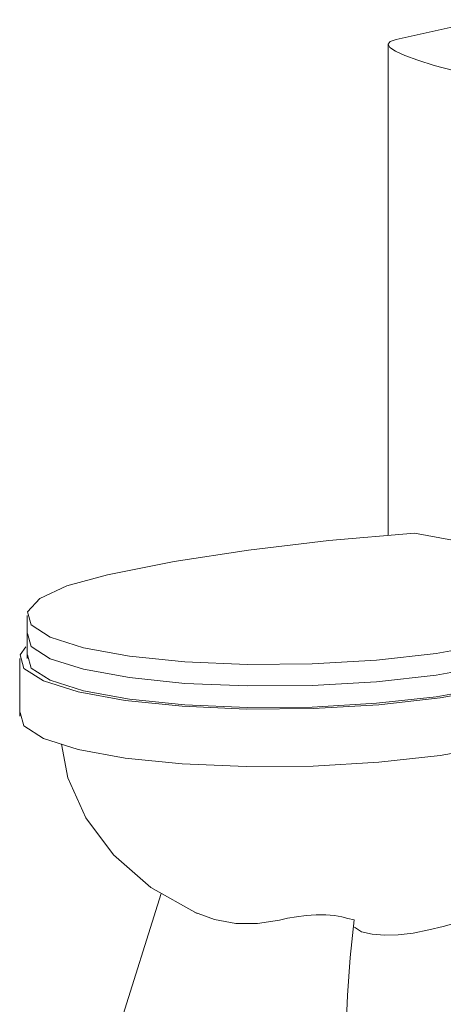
# Model space of a CAD drawing. Header units: millimetres. Extents: x -121 to 29920, y 1231 to 31888.
# Tile 128 of 256: x 10816 to 11105, y 19569 to 20239. Entities that reach past the tile are written whole.
import ezdxf

# ---------------------------------------------------------------- set-up
doc = ezdxf.new("R2010")
doc.units = ezdxf.units.MM
doc.layers.add('P-SANR-FIXT-OTLN', color=6, linetype='Continuous', lineweight=20)

# ---------------------------------------------------------------- blocks, each defined once
blk = doc.blocks.new('ADSK_Унитаз напольный_ГОСТ 30493-2017 - Вертикальный выпуск-1609052-3D severage Left')
at = {"layer": 'P-SANR-FIXT-OTLN'}
for p, q in [((-13651.55, 20239.46), (-13712.07, 20226.06)), ((-13717.47, 20222.76), (-13717.47, 19888.36)), ((-13529.36, 19858.82), (-13699.59, 19889.94)), ((-13963.54, 19833.88), (-13963.54, 19819.19)), ((-13963.54, 19819.19), (-13963.54, 19804.49)), ((-13968.53, 19804.49), (-13968.53, 19765.31)), ((-13872.09, 19644.5), (-13945.71, 19410.77)), ((-13753.66, 19409.87), (-13745.13, 19575.13))]:
    blk.add_line(p, q, dxfattribs=at)
for points in [[(-13712.07, 20226.06, 0), (-13716.07, 20224.66, 0), (-13717.47, 20222.83, 0), (-13716.25, 20220.58, 0), (-13712.41, 20217.97, 0), (-13706.05, 20215.03, 0), (-13697.25, 20211.82, 0), (-13686.17, 20208.39, 0), (-13673, 20204.8, 0)], [(-13699.59, 19889.94, 0), (-13757.88, 19884.8, 0), (-13812.68, 19878.29, 0), (-13863.21, 19870.52, 0), (-13908.75, 19861.57, 0)], [(-13908.75, 19861.57, 0), (-13936.37, 19853.94, 0), (-13954.85, 19845.37, 0), (-13963.13, 19836.37, 0), (-13960.72, 19827.45, 0), (-13947.76, 19819.15, 0), (-13925.01, 19811.93, 0), (-13893.79, 19806.22, 0), (-13855.9, 19802.36, 0), (-13813.56, 19800.56, 0), (-13769.23, 19800.93, 0), (-13725.48, 19803.44, 0), (-13684.85, 19807.97, 0), (-13649.7, 19814.23, 0)], [(-13963.13, 19821.67, 0), (-13960.72, 19812.76, 0), (-13947.76, 19804.45, 0), (-13925.01, 19797.24, 0), (-13893.79, 19791.53, 0), (-13855.9, 19787.66, 0), (-13813.56, 19785.86, 0), (-13769.23, 19786.23, 0), (-13725.48, 19788.75, 0), (-13684.85, 19793.27, 0), (-13649.7, 19799.53, 0)], [(-13649.7, 19799.53, 0), (-13684.85, 19793.27, 0), (-13725.48, 19788.75, 0), (-13769.23, 19786.23, 0), (-13813.56, 19785.86, 0), (-13855.9, 19787.66, 0), (-13893.79, 19791.53, 0), (-13925.01, 19797.24, 0), (-13947.76, 19804.45, 0), (-13960.72, 19812.76, 0), (-13963.13, 19821.67, 0)], [(-13964.42, 19812.5, 0), (-13968.13, 19806.99, 0), (-13965.59, 19797.84, 0), (-13952.22, 19789.3, 0), (-13928.79, 19781.89, 0), (-13896.68, 19776.02, 0), (-13857.73, 19772.03, 0), (-13814.23, 19770.17, 0), (-13768.69, 19770.54, 0), (-13723.76, 19773.11, 0), (-13682.06, 19777.74, 0), (-13646, 19784.16, 0)], [(-13649.7, 19784.84, 0), (-13684.85, 19778.58, 0), (-13725.48, 19774.06, 0), (-13769.23, 19771.54, 0), (-13813.56, 19771.17, 0), (-13855.9, 19772.97, 0), (-13893.79, 19776.84, 0), (-13925.01, 19782.54, 0), (-13947.76, 19789.76, 0), (-13960.72, 19798.07, 0), (-13963.13, 19806.98, 0)], [(-13646, 19744.98, 0), (-13682.06, 19738.56, 0), (-13723.76, 19733.93, 0), (-13768.69, 19731.36, 0), (-13814.23, 19730.99, 0), (-13857.73, 19732.85, 0), (-13896.68, 19736.83, 0), (-13928.79, 19742.7, 0), (-13952.22, 19750.12, 0), (-13965.59, 19758.66, 0), (-13968.13, 19767.81, 0)], [(-13847.54, 19631.07, 0), (-13879.11, 19648.78, 0), (-13904.61, 19670.84, 0), (-13923.49, 19696.05, 0), (-13935.61, 19723.32, 0), (-13940.06, 19746.27, 0)], [(-13791.58, 19626.51, 0), (-13806.52, 19624.11, 0), (-13821.33, 19624.23, 0), (-13835.73, 19626.86, 0), (-13849.5, 19631.97, 0)], [(-13749, 19628.75, 0), (-13754.08, 19629.72, 0), (-13760.06, 19630.15, 0), (-13766.57, 19630.07, 0), (-13773.26, 19629.58, 0), (-13779.84, 19628.76, 0), (-13786.03, 19627.71, 0), (-13791.58, 19626.51, 0)], [(-13740.74, 19626.72, 0), (-13744.88, 19627.67, 0), (-13749, 19628.75, 0)], [(-13745.13, 19575.13, 0), (-13743.35, 19601.01, 0), (-13740.74, 19626.72, 0)], [(-13740.46, 19621.71, 0), (-13735.57, 19618.58, 0), (-13728.47, 19616.82, 0), (-13719.99, 19616.18, 0), (-13710.68, 19616.5, 0), (-13700.55, 19617.7, 0), (-13689.83, 19619.75, 0)], [(-13689.83, 19619.75, 0), (-13679.96, 19622.14, 0), (-13669.66, 19625.02, 0)]]:
    blk.add_polyline3d(points, dxfattribs=at)

msp = doc.modelspace()

# ---------------------------------------------------------------- block references
at = {"layer": 'P-SANR-FIXT-OTLN'}
msp.add_blockref('ADSK_Унитаз напольный_ГОСТ 30493-2017 - Вертикальный выпуск-1609052-3D severage Left', (24784.89, 0), dxfattribs=at)

doc.saveas('drawing.dxf')
